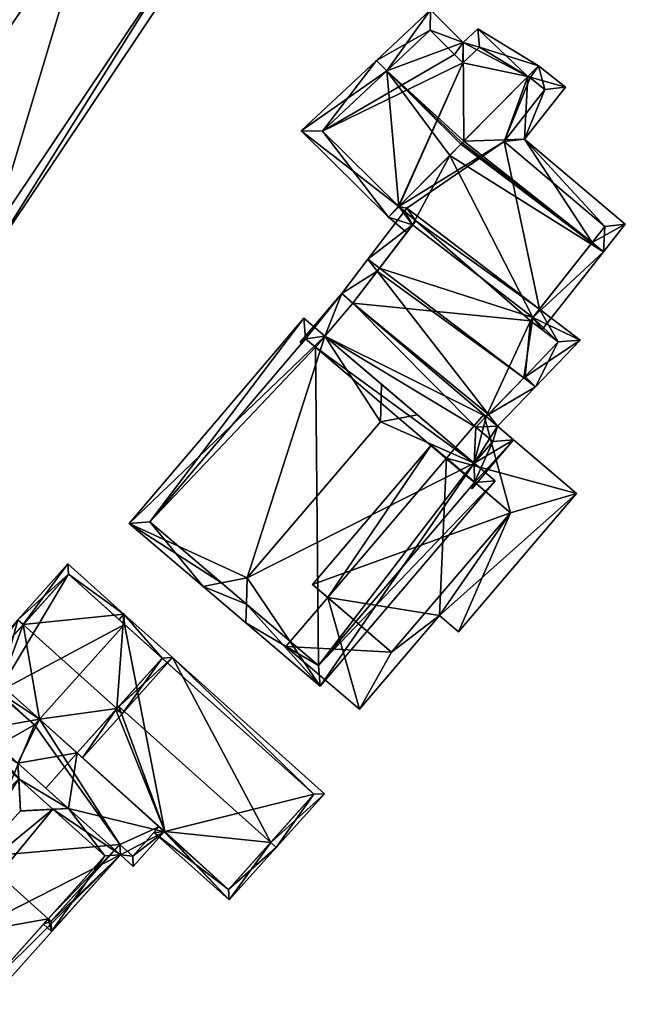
# Model space of a CAD drawing. Header units: inches. Extents: x 2528110 to 2532513, y 1151075 to 1152012.
# Tile 86 of 99: x 2532472 to 2532513, y 1151356 to 1151423. Entities that reach past the tile are written whole.
import ezdxf

# ---------------------------------------------------------------- set-up
doc = ezdxf.new("R2010")
doc.units = ezdxf.units.IN
doc.header["$MEASUREMENT"] = 0
doc.layers.add('Gebaeude Einzelhaus', color=10, linetype='Continuous')

msp = doc.modelspace()

# ---------------------------------------------------------------- meshes
at = {"layer": 'Gebaeude Einzelhaus'}
mesh = msp.add_polyface(dxfattribs=at)
corners = [(2532476.74, 1151431.012, 406.118), (2532477.158, 1151431.636, 406.118), (2532470.55, 1151435.664, 401.424), (2532463.58, 1151411.377, 406.118), (2532456.889, 1151415.281, 401.424), (2532463.163, 1151410.754, 406.118), (2532469.31, 1151406.318, 401.424), (2532483.633, 1151427.689, 401.424), (2532457.915, 1151415.465, 401.879), (2532469.119, 1151407.38, 401.889), (2532482.574, 1151427.456, 401.889), (2532470.773, 1151434.65, 401.879), (2532482.574, 1151427.456, 391.67), (2532470.773, 1151434.65, 391.67), (2532457.915, 1151415.465, 391.67), (2532469.119, 1151407.38, 391.67)]
mesh.append_faces([[corners[k] for k in face] for face in [(11, 8, 2), (0, 11, 1), (10, 0, 1), (1, 11, 2), (7, 10, 1), (6, 9, 10), (6, 10, 7), (3, 9, 5), (8, 3, 5), (5, 9, 6), (2, 8, 4), (4, 8, 5), (0, 7, 1), (3, 6, 0), (0, 6, 7), (3, 5, 6), (3, 4, 5), (0, 2, 3), (3, 2, 4), (0, 1, 2)]], dxfattribs={"color": 13})
mesh.append_faces([[corners[k] for k in face] for face in [(13, 15, 14), (12, 15, 13), (10, 15, 12), (9, 15, 10), (14, 15, 3), (3, 15, 9), (8, 14, 3), (13, 14, 11), (11, 14, 8), (12, 13, 0), (0, 13, 11), (10, 12, 0)]], dxfattribs={"color": 41})
mesh = msp.add_polyface(dxfattribs=at)
corners = [(2532502.103, 1151414.993, 401.69), (2532502.103, 1151414.993, 401.594), (2532502.009, 1151414.899, 401.642), (2532497.67, 1151410.569, 390.439), (2532502.041, 1151420.339, 390.439), (2532497.7, 1151410.544, 390.439), (2532506.469, 1151419.407, 390.439), (2532492.49, 1151415.694, 390.439), (2532501.483, 1151420.905, 390.439), (2532499.818, 1151422.55, 390.439), (2532492.49, 1151415.694, 398.942), (2532496.871, 1151419.793, 401.69), (2532499.818, 1151422.55, 400.233), (2532501.483, 1151420.905, 400.233), (2532502.041, 1151420.339, 400.236), (2532503.186, 1151421.41, 399.67), (2532501.915, 1151414.804, 401.69), (2532501.99, 1151414.88, 401.632), (2532501.915, 1151414.804, 401.592), (2532501.153, 1151414.034, 401.194), (2532491.048, 1151415.714, 398.484), (2532496.994, 1151409.83, 398.483), (2532496.16, 1151420.496, 401.69), (2532499.839, 1151423.939, 399.87), (2532502.063, 1151421.728, 399.874), (2532497.7, 1151410.544, 398.944)]
mesh.append_faces([[corners[k] for k in face] for face in [(20, 10, 21), (11, 10, 22), (12, 11, 22), (22, 10, 20), (23, 12, 22), (13, 12, 24), (14, 13, 24), (24, 12, 23), (1, 11, 2), (2, 11, 16), (11, 23, 22), (1, 24, 11), (11, 24, 23), (11, 19, 16), (11, 25, 19), (11, 20, 25), (11, 22, 20)]], dxfattribs={"color": 13})
mesh.append_faces([[corners[k] for k in face] for face in [(0, 1, 2), (3, 4, 5), (5, 4, 6), (3, 7, 4), (4, 7, 8), (8, 7, 9), (3, 10, 7), (11, 9, 10), (10, 9, 7), (11, 12, 9), (12, 13, 9), (9, 13, 8), (13, 4, 8), (13, 14, 4), (14, 15, 4), (2, 16, 17), (17, 16, 18), (18, 16, 19)]], dxfattribs={"color": 41})
mesh = msp.add_polyface(dxfattribs=at)
corners = [(2532504.846, 1151414.989, 390.439), (2532506.62, 1151419.315, 390.439), (2532507.631, 1151418.516, 390.439), (2532506.469, 1151419.407, 390.439), (2532497.7, 1151410.544, 390.439), (2532506.47, 1151419.407, 399.363), (2532502.103, 1151414.993, 401.594), (2532502.103, 1151414.993, 401.69), (2532506.469, 1151419.407, 399.35), (2532506.62, 1151419.315, 399.355), (2532507.631, 1151418.516, 399.355), (2532504.846, 1151414.989, 401.05), (2532511.713, 1151409.204, 390.439), (2532502.041, 1151420.339, 390.439), (2532503.186, 1151421.41, 390.439), (2532503.186, 1151421.41, 399.67), (2532507.193, 1151420.138, 398.979), (2532506.231, 1151415.129, 400.685), (2532509.036, 1151418.681, 398.979), (2532511.713, 1151409.204, 401.158), (2532501.99, 1151414.88, 401.632), (2532510.838, 1151408.096, 401.69), (2532502.009, 1151414.899, 401.642), (2532502.041, 1151420.339, 400.236), (2532502.063, 1151421.728, 399.874), (2532503.059, 1151422.659, 399.382)]
mesh.append_faces([[corners[k] for k in face] for face in [(16, 9, 5), (17, 10, 18), (18, 10, 16), (16, 10, 9), (17, 11, 10), (17, 19, 11), (20, 21, 22), (22, 21, 7), (5, 18, 16), (21, 17, 7), (7, 17, 5), (5, 17, 18), (15, 23, 24), (25, 15, 24), (16, 15, 25), (8, 15, 16), (8, 24, 6), (8, 25, 24), (8, 16, 25)]], dxfattribs={"color": 13})
mesh.append_faces([[corners[k] for k in face] for face in [(0, 1, 2), (0, 3, 1), (0, 4, 3), (5, 6, 7), (5, 8, 6), (1, 8, 9), (9, 8, 5), (1, 3, 8), (9, 10, 1), (1, 10, 2), (10, 0, 2), (10, 11, 0), (11, 12, 0), (3, 13, 14), (13, 15, 14), (3, 14, 8), (8, 14, 15)]], dxfattribs={"color": 41})
mesh = msp.add_polyface(dxfattribs=at)
corners = [(2532497.7, 1151410.544, 390.439), (2532498.23, 1151410.433, 390.439), (2532498.075, 1151410.23, 390.439), (2532497.7, 1151410.544, 398.944), (2532498.075, 1151410.23, 398.98), (2532497.7, 1151410.544, 399.388), (2532498.843, 1151409.586, 399.373), (2532496.223, 1151406.145, 401.474), (2532498.843, 1151409.586, 399.011), (2532494.57, 1151403.975, 399.312), (2532494.57, 1151403.975, 390.439), (2532498.843, 1151409.586, 390.439), (2532498.628, 1151409.303, 399.241), (2532496.384, 1151406.358, 401.642), (2532497.67, 1151410.569, 390.439), (2532497.698, 1151410.541, 390.439), (2532497.698, 1151410.541, 398.942), (2532497.67, 1151410.569, 398.942), (2532492.49, 1151415.694, 398.942), (2532498.238, 1151408.791, 399.003), (2532496.994, 1151409.83, 399.019), (2532495.589, 1151406.963, 401.642), (2532493.809, 1151404.624, 399.312), (2532496.994, 1151409.83, 398.483), (2532491.048, 1151415.714, 398.484)]
mesh.append_faces([[corners[k] for k in face] for face in [(19, 20, 12), (12, 20, 5), (5, 20, 12), (12, 20, 19), (7, 21, 13), (21, 7, 22), (22, 7, 9), (13, 21, 12), (12, 21, 4), (9, 7, 22), (22, 7, 21), (4, 21, 12), (12, 21, 13), (13, 21, 7), (18, 17, 23), (23, 17, 16), (3, 23, 16), (3, 24, 23)]], dxfattribs={"color": 13})
mesh.append_faces([[corners[k] for k in face] for face in [(0, 1, 2), (3, 4, 5), (5, 4, 6), (3, 2, 4), (3, 0, 2), (7, 8, 9), (9, 8, 10), (10, 8, 11), (12, 7, 13), (12, 8, 7), (4, 2, 11), (14, 0, 15), (16, 17, 15), (15, 17, 14), (17, 18, 14), (0, 16, 15), (0, 3, 16)]], dxfattribs={"color": 41})
mesh = msp.add_polyface(dxfattribs=at)
corners = [(2532504.846, 1151414.989, 390.439), (2532498.23, 1151410.433, 390.439), (2532497.7, 1151410.544, 390.439), (2532507.259, 1151403.561, 390.439), (2532511.713, 1151409.204, 390.439), (2532501.153, 1151414.034, 401.194), (2532497.7, 1151410.544, 398.944), (2532497.7, 1151410.544, 399.388), (2532504.846, 1151414.989, 401.05), (2532511.713, 1151409.204, 401.158), (2532506.81, 1151402.993, 399.284), (2532507.259, 1151403.561, 398.814), (2532510.838, 1151408.096, 401.69), (2532498.843, 1151409.586, 399.373), (2532498.843, 1151409.586, 399.011), (2532498.628, 1151409.303, 399.241), (2532498.075, 1151410.23, 398.98), (2532498.843, 1151409.586, 390.439), (2532506.638, 1151402.775, 390.439), (2532494.57, 1151403.975, 390.439), (2532498.075, 1151410.23, 390.439), (2532511.623, 1151407.476, 401.69), (2532513.098, 1151409.344, 400.793), (2532506.231, 1151415.129, 400.685), (2532507.433, 1151402.171, 399.188), (2532501.915, 1151414.804, 401.592), (2532501.99, 1151414.88, 401.632), (2532496.384, 1151406.358, 401.642), (2532496.223, 1151406.145, 401.474), (2532506.199, 1151398.887, 401.642)]
mesh.append_faces([[corners[k] for k in face] for face in [(21, 9, 22), (22, 9, 23), (21, 12, 9), (21, 10, 12), (21, 24, 10), (15, 7, 13), (5, 21, 25), (5, 10, 21), (21, 10, 24), (7, 15, 5), (5, 15, 10), (25, 21, 26), (26, 21, 12), (21, 22, 12), (12, 22, 23), (15, 16, 14), (16, 15, 14), (15, 27, 10), (27, 28, 29)]], dxfattribs={"color": 13})
mesh.append_faces([[corners[k] for k in face] for face in [(0, 1, 2), (0, 3, 1), (0, 4, 3), (5, 6, 7), (8, 9, 4), (10, 11, 12), (12, 11, 9), (9, 11, 4), (4, 11, 3), (13, 14, 15), (13, 16, 14), (17, 18, 19), (17, 3, 18), (17, 1, 3), (17, 20, 1), (16, 17, 14)]], dxfattribs={"color": 41})
mesh = msp.add_polyface(dxfattribs=at)
corners = [(2532502.938, 1151395.531, 390.439), (2532494.57, 1151403.975, 390.439), (2532503.636, 1151396.25, 390.439), (2532506.638, 1151402.775, 390.439), (2532506.279, 1151398.97, 390.439), (2532508.526, 1151401.339, 390.439), (2532506.638, 1151402.775, 399.181), (2532506.81, 1151402.993, 399.284), (2532506.638, 1151402.775, 399.463), (2532507.259, 1151403.561, 398.814), (2532507.259, 1151403.561, 390.439), (2532508.526, 1151401.339, 399.463), (2532506.279, 1151398.97, 401.568), (2532506.199, 1151398.887, 401.642), (2532503.78, 1151396.398, 399.476), (2532503.636, 1151396.25, 399.312), (2532507.433, 1151402.171, 399.188), (2532506.999, 1151398.278, 401.642), (2532510.019, 1151401.46, 398.814), (2532504.399, 1151395.6, 399.312), (2532494.57, 1151403.975, 399.312), (2532496.384, 1151406.358, 401.642), (2532496.223, 1151406.145, 401.474)]
mesh.append_faces([[corners[k] for k in face] for face in [(7, 16, 6), (16, 7, 6), (12, 17, 13), (12, 11, 17), (17, 11, 18), (18, 11, 9), (9, 11, 7), (7, 11, 8), (13, 17, 14), (14, 17, 19), (15, 14, 20), (15, 19, 14), (7, 18, 9), (7, 13, 18), (18, 13, 17), (7, 21, 13), (13, 14, 17), (17, 14, 19), (13, 22, 14)]], dxfattribs={"color": 13})
mesh.append_faces([[corners[k] for k in face] for face in [(0, 1, 2), (1, 3, 2), (2, 3, 4), (4, 3, 5), (6, 7, 8), (6, 9, 7), (6, 3, 9), (9, 3, 10), (11, 6, 8), (11, 5, 6), (6, 5, 3), (11, 4, 5), (11, 12, 4), (13, 14, 12), (14, 4, 12), (14, 15, 4), (4, 15, 2)]], dxfattribs={"color": 41})
mesh = msp.add_polyface(dxfattribs=at)
corners = [(2532502.938, 1151395.531, 390.439), (2532492.661, 1151401.735, 390.439), (2532494.57, 1151403.975, 390.439), (2532494.57, 1151403.975, 399.312), (2532492.661, 1151401.735, 400.076), (2532502.826, 1151393.074, 390.439), (2532492.013, 1151400.974, 390.439), (2532480.741, 1151389.096, 390.439), (2532491.349, 1151401.545, 390.439), (2532496.514, 1151398.453, 405.515), (2532492.661, 1151401.735, 401.352), (2532498.955, 1151396.373, 405.515), (2532502.826, 1151393.074, 400.075), (2532491.349, 1151401.545, 400.334), (2532480.741, 1151389.096, 400.633), (2532491.349, 1151401.545, 400.632), (2532492.013, 1151400.974, 400.335), (2532492.013, 1151400.974, 401.352), (2532493.809, 1151404.624, 399.312), (2532490.985, 1151401.309, 400.442), (2532491.079, 1151401.229, 400.442), (2532503.636, 1151396.25, 399.312), (2532503.78, 1151396.398, 399.476), (2532496.223, 1151406.145, 401.474), (2532491.234, 1151402.951, 399.81), (2532496.434, 1151395.886, 406.834), (2532479.331, 1151388.984, 399.81)]
mesh.append_faces([[corners[k] for k in face] for face in [(13, 4, 16), (13, 18, 4), (4, 18, 3), (13, 19, 18), (13, 20, 19), (4, 13, 16), (13, 19, 20), (4, 18, 13), (13, 18, 19), (4, 3, 18), (4, 21, 3), (3, 22, 23), (17, 15, 10), (15, 14, 24), (10, 15, 24), (10, 25, 9), (10, 24, 26)]], dxfattribs={"color": 13})
mesh.append_faces([[corners[k] for k in face] for face in [(0, 1, 2), (3, 1, 4), (3, 2, 1), (5, 6, 1), (6, 7, 8), (9, 4, 10), (9, 11, 4), (4, 11, 12), (13, 14, 15), (13, 8, 7), (16, 15, 17), (16, 13, 15), (16, 6, 13), (13, 6, 8), (4, 16, 10), (10, 16, 17), (4, 6, 16), (4, 1, 6)]], dxfattribs={"color": 41})
mesh = msp.add_polyface(dxfattribs=at)
corners = [(2532502.826, 1151393.074, 390.439), (2532492.661, 1151401.735, 390.439), (2532502.938, 1151395.531, 390.439), (2532502.178, 1151392.313, 390.439), (2532492.013, 1151400.974, 390.439), (2532492.219, 1151379.315, 390.439), (2532480.741, 1151389.096, 390.439), (2532502.83, 1151391.765, 390.439), (2532492.219, 1151379.315, 400.632), (2532502.83, 1151391.765, 400.333), (2532502.83, 1151391.765, 400.631), (2532485.635, 1151384.926, 405.921), (2532487.325, 1151383.485, 405.921), (2532480.741, 1151389.096, 400.633), (2532491.349, 1151401.545, 400.334), (2532502.826, 1151393.074, 400.075), (2532503.636, 1151396.25, 399.312), (2532492.661, 1151401.735, 400.076), (2532492.331, 1151377.905, 399.81), (2532504.235, 1151391.874, 399.81), (2532487.285, 1151382.206, 405.264), (2532484.379, 1151384.683, 405.264), (2532479.331, 1151388.984, 399.81), (2532491.234, 1151402.951, 399.81), (2532498.955, 1151396.373, 405.515), (2532496.514, 1151398.453, 405.515), (2532496.434, 1151395.886, 406.834), (2532487.381, 1151385.263, 406.834), (2532502.826, 1151393.074, 401.332), (2532492.661, 1151401.735, 401.352)]
mesh.append_faces([[corners[k] for k in face] for face in [(15, 16, 17), (18, 8, 19), (12, 8, 20), (20, 8, 18), (11, 12, 21), (13, 11, 21), (21, 12, 20), (22, 13, 21), (23, 13, 22), (24, 25, 26), (27, 28, 26), (26, 28, 24), (12, 18, 27), (27, 18, 28), (12, 20, 18), (11, 12, 27), (11, 21, 12), (12, 21, 20), (29, 27, 26), (29, 22, 27), (27, 22, 11), (11, 22, 21)]], dxfattribs={"color": 13})
mesh.append_faces([[corners[k] for k in face] for face in [(0, 1, 2), (3, 4, 0), (3, 5, 4), (4, 5, 6), (3, 7, 5), (8, 9, 10), (8, 5, 9), (9, 5, 7), (11, 8, 12), (8, 6, 5), (11, 13, 8), (8, 13, 6), (14, 6, 13)]], dxfattribs={"color": 41})
mesh = msp.add_polyface(dxfattribs=at)
corners = [(2532497.2, 1151380.22, 397.819), (2532495.005, 1151376.329, 397.819), (2532500.448, 1151382.716, 397.819), (2532490.004, 1151380.59, 397.819), (2532505.283, 1151389.704, 397.82), (2532501.76, 1151381.599, 397.819), (2532509.783, 1151391.013, 397.82), (2532503.47, 1151396.391, 397.82), (2532500.932, 1151393.412, 397.82), (2532492.849, 1151383.928, 397.819), (2532505.283, 1151389.704, 399.81), (2532491.808, 1151384.815, 399.81), (2532497.2, 1151380.22, 399.81), (2532499.89, 1151394.3, 399.81), (2532503.47, 1151396.391, 390.34), (2532509.783, 1151391.013, 390.34), (2532500.932, 1151393.412, 390.34), (2532490.004, 1151380.59, 390.34), (2532492.849, 1151383.928, 390.34), (2532495.005, 1151376.329, 390.34), (2532500.448, 1151382.716, 390.34), (2532501.76, 1151381.599, 390.34), (2532491.808, 1151384.815, 390.34), (2532499.89, 1151394.3, 390.34)]
mesh.append_faces([[corners[k] for k in face] for face in [(13, 11, 10), (10, 11, 12), (3, 0, 9), (4, 7, 8), (4, 6, 7), (4, 5, 6), (0, 2, 4), (4, 2, 5), (3, 1, 0), (0, 1, 2)]], dxfattribs={"color": 13})
mesh.append_faces([[corners[k] for k in face] for face in [(16, 18, 23), (23, 18, 22), (11, 13, 22), (22, 13, 23), (23, 8, 16), (8, 10, 4), (23, 13, 8), (8, 13, 10), (10, 12, 4), (4, 12, 0), (12, 9, 0), (9, 22, 18), (12, 11, 9), (9, 11, 22), (18, 19, 17), (16, 20, 18), (18, 20, 19), (16, 15, 20), (20, 15, 21), (16, 14, 15), (6, 5, 15), (15, 5, 21), (5, 2, 21), (21, 2, 20), (2, 1, 20), (20, 1, 19), (1, 3, 19), (19, 3, 17), (17, 9, 18), (17, 3, 9), (8, 7, 16), (16, 7, 14), (7, 6, 14), (14, 6, 15)]], dxfattribs={"color": 41})
mesh = msp.add_polyface(dxfattribs=at)
corners = [(2532502.826, 1151393.074, 390.439), (2532502.938, 1151395.531, 390.439), (2532504.086, 1151394.553, 390.439), (2532503.636, 1151396.25, 399.312), (2532503.636, 1151396.25, 390.439), (2532502.938, 1151395.531, 399.571), (2532504.086, 1151394.553, 399.571), (2532502.826, 1151393.074, 400.075), (2532498.955, 1151396.373, 405.515), (2532502.826, 1151393.074, 401.332), (2532502.178, 1151392.313, 390.439), (2532502.178, 1151392.313, 400.335), (2532502.178, 1151392.313, 401.332), (2532502.83, 1151391.765, 400.333), (2532502.83, 1151391.765, 400.631), (2532502.83, 1151391.765, 390.439), (2532504.399, 1151395.6, 399.312), (2532505.496, 1151394.665, 399.312), (2532502.671, 1151391.35, 400.442), (2532502.558, 1151391.446, 400.442), (2532503.78, 1151396.398, 399.476), (2532492.219, 1151379.315, 400.632), (2532504.235, 1151391.874, 399.81), (2532492.331, 1151377.905, 399.81)]
mesh.append_faces([[corners[k] for k in face] for face in [(7, 13, 11), (7, 6, 13), (16, 5, 3), (17, 6, 16), (16, 6, 5), (18, 13, 17), (17, 13, 6), (18, 19, 13), (18, 13, 19), (13, 7, 11), (7, 16, 3), (18, 17, 13), (13, 17, 7), (7, 17, 16), (20, 16, 3), (14, 12, 9), (21, 14, 22), (22, 14, 9), (9, 23, 22)]], dxfattribs={"color": 13})
mesh.append_faces([[corners[k] for k in face] for face in [(0, 1, 2), (3, 1, 4), (3, 5, 1), (5, 6, 1), (1, 6, 2), (7, 0, 6), (6, 0, 2), (7, 8, 9), (7, 10, 0), (7, 11, 10), (7, 9, 11), (11, 9, 12), (13, 11, 14), (14, 11, 12), (13, 10, 11), (13, 15, 10)]], dxfattribs={"color": 41})
mesh = msp.add_polyface(dxfattribs=at)
corners = [(2532478.51, 1151376.37, 403.132), (2532478.881, 1151376.038, 403.132), (2532482.291, 1151379.841, 399.055), (2532478.985, 1151382.805, 399.055), (2532472.131, 1151382.089, 403.132), (2532475.168, 1151386.226, 399.055), (2532471.759, 1151382.423, 403.132), (2532476.175, 1151373.019, 399.895), (2532473.242, 1151375.648, 399.895), (2532475.803, 1151373.353, 399.895), (2532470.421, 1151377.505, 399.496), (2532468.35, 1151378.62, 399.055), (2532470.386, 1151377.466, 399.454), (2532470.053, 1151377.094, 399.055), (2532472.908, 1151375.276, 399.496), (2532475.206, 1151385.52, 399.454), (2532481.585, 1151379.803, 399.454), (2532469.056, 1151378.659, 399.454), (2532478.435, 1151376.286, 403.042), (2532478.644, 1151376.519, 401.994), (2532478.435, 1151376.286, 401.796), (2532481.585, 1151379.803, 399.354), (2532479.024, 1151382.099, 399.354), (2532475.206, 1151385.52, 390.305), (2532479.024, 1151382.099, 390.305), (2532469.056, 1151378.659, 390.305), (2532470.386, 1151377.466, 390.305), (2532475.803, 1151373.353, 399.305), (2532470.421, 1151377.505, 390.305), (2532473.242, 1151375.648, 390.305), (2532472.908, 1151375.276, 390.305)]
mesh.append_faces([[corners[k] for k in face] for face in [(18, 7, 9), (18, 1, 7), (18, 0, 1), (11, 17, 13), (13, 17, 12), (11, 6, 17), (17, 6, 4), (6, 15, 4), (16, 1, 0), (16, 2, 1), (15, 3, 16), (16, 3, 2), (6, 5, 15), (15, 5, 3), (8, 10, 14), (10, 11, 12), (12, 11, 13), (10, 6, 11), (8, 4, 10), (10, 4, 6), (7, 0, 9), (9, 0, 8), (8, 0, 4), (7, 1, 0), (4, 5, 6), (0, 3, 4), (4, 3, 5), (0, 2, 3), (0, 1, 2)]], dxfattribs={"color": 13})
mesh.append_faces([[corners[k] for k in face] for face in [(23, 28, 25), (25, 28, 26), (28, 29, 30), (23, 24, 28), (28, 24, 29), (18, 9, 20), (20, 9, 27), (25, 26, 17), (17, 26, 12), (17, 23, 25), (4, 15, 17), (17, 15, 23), (16, 22, 15), (15, 22, 23), (23, 22, 24), (16, 21, 22), (16, 19, 21), (19, 18, 20), (16, 0, 19), (19, 0, 18)]], dxfattribs={"color": 41})
mesh = msp.add_polyface(dxfattribs=at)
corners = [(2532475.806, 1151373.35, 404.933), (2532471.776, 1151372.658, 403.098), (2532473.667, 1151370.963, 404.933), (2532473.242, 1151375.648, 402.445), (2532468.301, 1151374.766, 400.213), (2532471.835, 1151371.599, 403.641), (2532470.613, 1151378.005, 399.895), (2532470.196, 1151378.003, 399.672), (2532463.563, 1151370.603, 399.672), (2532464.454, 1151370.475, 400.213), (2532464.121, 1151370.103, 400.213), (2532478.744, 1151366.414, 400.445), (2532479.62, 1151365.629, 399.672), (2532481.729, 1151367.981, 399.672), (2532475.21, 1151369.58, 403.569), (2532477.685, 1151366.356, 400.939), (2532474.151, 1151369.523, 404.063), (2532474.063, 1151361.191, 400.445), (2532473.838, 1151362.064, 400.939), (2532473.504, 1151361.692, 400.939), (2532481.759, 1151368.015, 399.672), (2532474.151, 1151369.523, 407.786), (2532471.835, 1151371.599, 407.786), (2532471.958, 1151369.405, 408.915), (2532475.21, 1151369.58, 407.242), (2532471.776, 1151372.658, 407.242), (2532470.421, 1151377.505, 400.033), (2532464.269, 1151370.641, 400.033), (2532472.908, 1151375.276, 402.445), (2532474.024, 1151361.898, 400.775), (2532478.705, 1151367.12, 400.774), (2532479.581, 1151366.335, 400.001), (2532481.356, 1151368.315, 400.002), (2532481.729, 1151367.981, 399.277), (2532481.356, 1151368.315, 399.277), (2532481.022, 1151367.942, 398.96), (2532486.144, 1151363.351, 398.96), (2532488.974, 1151367.259, 401.994), (2532489.346, 1151366.925, 401.994), (2532481.759, 1151368.015, 399.305), (2532478.644, 1151376.519, 401.994), (2532478.435, 1151376.286, 401.796), (2532475.803, 1151373.353, 399.305), (2532492.623, 1151370.58, 399.055), (2532482.291, 1151379.841, 399.055), (2532481.585, 1151379.803, 399.354), (2532478.985, 1151382.805, 399.055), (2532479.024, 1151382.099, 399.354), (2532478.651, 1151382.432, 399.355), (2532486.105, 1151364.058, 399.276), (2532491.916, 1151370.541, 399.355), (2532475.211, 1151369.58, 407.24), (2532471.958, 1151369.405, 404.765), (2532472.286, 1151369.423, 404.933), (2532473.242, 1151375.648, 399.895), (2532472.908, 1151375.276, 399.496), (2532470.421, 1151377.505, 399.496), (2532470.386, 1151377.466, 399.454), (2532464.269, 1151370.641, 390.305), (2532470.386, 1151377.466, 390.305), (2532464.454, 1151370.475, 390.305), (2532473.838, 1151362.064, 390.305), (2532474.024, 1151361.898, 390.305), (2532478.705, 1151367.12, 390.305), (2532479.581, 1151366.335, 390.305), (2532481.356, 1151368.315, 390.305), (2532481.729, 1151367.981, 390.305), (2532475.803, 1151373.353, 399.895), (2532481.759, 1151368.015, 390.305), (2532473.242, 1151375.648, 390.305), (2532469.147, 1151366.269, 390.305), (2532472.908, 1151375.276, 390.305), (2532470.421, 1151377.505, 390.305), (2532486.105, 1151364.058, 390.305), (2532491.916, 1151370.541, 390.305), (2532479.024, 1151382.099, 390.305)]
mesh.append_faces([[corners[k] for k in face] for face in [(46, 47, 48), (44, 45, 46), (46, 45, 47), (44, 50, 45), (50, 38, 37), (44, 43, 50), (50, 43, 38), (33, 35, 34), (33, 49, 35), (35, 49, 36), (36, 49, 38), (38, 49, 37), (45, 46, 47), (47, 46, 48), (37, 44, 40), (40, 44, 45), (45, 44, 46), (38, 43, 37), (37, 43, 44), (39, 41, 42), (39, 40, 41), (39, 37, 40), (33, 36, 39), (39, 36, 37), (37, 36, 38), (33, 35, 36), (33, 34, 35), (11, 31, 12), (12, 31, 13), (13, 31, 32), (11, 30, 31), (19, 29, 17), (17, 29, 11), (11, 29, 30), (19, 18, 29), (7, 27, 8), (8, 27, 10), (10, 27, 9), (28, 26, 3), (3, 26, 6), (6, 26, 7), (7, 26, 27), (25, 22, 24), (24, 22, 21), (21, 22, 23), (13, 20, 0), (17, 18, 19), (11, 15, 17), (17, 15, 18), (11, 14, 15), (15, 14, 16), (14, 0, 2), (11, 13, 14), (14, 13, 0), (11, 12, 13), (4, 8, 9), (9, 8, 10), (4, 7, 8), (4, 6, 7), (4, 3, 6), (5, 1, 4), (4, 1, 3), (3, 1, 0), (0, 1, 2)]], dxfattribs={"color": 13})
mesh.append_faces([[corners[k] for k in face] for face in [(74, 68, 75), (75, 68, 69), (74, 73, 68), (68, 73, 66), (45, 75, 47), (45, 74, 75), (45, 50, 74), (37, 49, 50), (50, 49, 74), (74, 49, 73), (33, 66, 49), (49, 66, 73), (71, 59, 72), (71, 60, 59), (59, 60, 58), (71, 70, 60), (69, 63, 71), (71, 63, 70), (70, 63, 61), (61, 63, 62), (69, 65, 63), (63, 65, 64), (69, 68, 65), (65, 68, 66), (67, 20, 42), (42, 20, 39), (67, 0, 20), (67, 3, 0), (67, 54, 3), (39, 13, 33), (39, 20, 13), (34, 13, 32), (34, 33, 13), (34, 66, 33), (34, 65, 66), (31, 34, 32), (31, 64, 34), (34, 64, 65), (31, 63, 64), (31, 30, 63), (30, 62, 63), (30, 29, 62), (62, 29, 61), (61, 29, 18), (58, 60, 27), (27, 60, 9), (58, 57, 59), (57, 26, 56), (58, 27, 57), (57, 27, 26), (28, 55, 26), (26, 55, 56), (3, 54, 28), (28, 54, 55), (53, 23, 52), (53, 21, 23), (16, 51, 53), (53, 51, 21), (21, 51, 24), (16, 14, 51), (5, 25, 1), (5, 52, 25), (25, 52, 22), (22, 52, 23), (25, 2, 1), (2, 51, 14), (25, 24, 2), (2, 24, 51)]], dxfattribs={"color": 41})
mesh = msp.add_polyface(dxfattribs=at)
corners = [(2532466.414, 1151360.127, 407.416), (2532466.251, 1151363.04, 408.915), (2532463.339, 1151362.883, 407.416), (2532466.473, 1151359.066, 406.87), (2532462.278, 1151362.826, 406.87), (2532469.625, 1151356.24, 403.795), (2532478.744, 1151366.414, 403.795), (2532474.151, 1151369.523, 407.786), (2532475.211, 1151369.58, 407.24), (2532475.21, 1151369.58, 407.242), (2532471.958, 1151369.405, 408.915), (2532469.568, 1151357.3, 404.34), (2532477.685, 1151366.356, 404.34), (2532468.244, 1151375.825, 403.795), (2532459.125, 1151365.653, 403.795), (2532471.835, 1151371.599, 407.786), (2532471.776, 1151372.658, 407.241), (2532468.301, 1151374.766, 404.339), (2532460.184, 1151365.711, 404.34), (2532474.151, 1151369.523, 404.063), (2532472.286, 1151369.423, 404.933), (2532471.958, 1151369.405, 404.765), (2532468.09, 1151358.625, 400.409), (2532469.568, 1151357.3, 390.305), (2532463.963, 1151362.323, 404.293), (2532463.339, 1151362.883, 403.706), (2532468.09, 1151358.625, 390.305), (2532473.838, 1151362.064, 400.939), (2532473.838, 1151362.064, 390.305), (2532477.685, 1151366.356, 400.939), (2532469.147, 1151366.269, 390.305), (2532470.655, 1151361.486, 390.305), (2532467.44, 1151364.366, 390.305), (2532471.835, 1151371.599, 403.641), (2532468.301, 1151374.766, 400.213), (2532462.749, 1151368.573, 400.737), (2532460.184, 1151365.711, 400.738), (2532464.454, 1151370.475, 400.213), (2532462.749, 1151368.573, 390.305), (2532464.454, 1151370.475, 390.305)]
mesh.append_faces([[corners[k] for k in face] for face in [(14, 18, 4), (4, 18, 2), (15, 17, 16), (16, 17, 13), (13, 17, 14), (14, 17, 18), (15, 1, 10), (15, 2, 1), (2, 14, 4), (16, 13, 15), (15, 13, 2), (2, 13, 14), (8, 7, 9), (6, 12, 8), (8, 12, 7), (3, 11, 5), (5, 11, 6), (6, 11, 12), (3, 0, 11), (0, 3, 2), (2, 3, 4), (0, 7, 1), (1, 7, 10), (7, 8, 9), (0, 6, 7), (7, 6, 8), (3, 5, 0), (0, 5, 6), (0, 2, 3), (3, 2, 4), (0, 1, 2)]], dxfattribs={"color": 13})
mesh.append_faces([[corners[k] for k in face] for face in [(32, 39, 30), (32, 38, 39), (21, 15, 10), (21, 33, 15), (25, 18, 36), (25, 2, 18), (38, 37, 39), (37, 17, 34), (38, 35, 37), (37, 35, 17), (17, 35, 18), (18, 35, 36), (17, 33, 34), (17, 15, 33), (26, 31, 23), (23, 31, 28), (28, 31, 30), (30, 31, 32), (19, 12, 29), (19, 7, 12), (12, 27, 29), (27, 23, 28), (12, 11, 27), (27, 11, 23), (23, 22, 26), (24, 2, 25), (22, 0, 24), (24, 0, 2), (23, 11, 22), (22, 11, 0), (7, 20, 10), (10, 20, 21), (7, 19, 20)]], dxfattribs={"color": 41})

doc.saveas('drawing.dxf')
